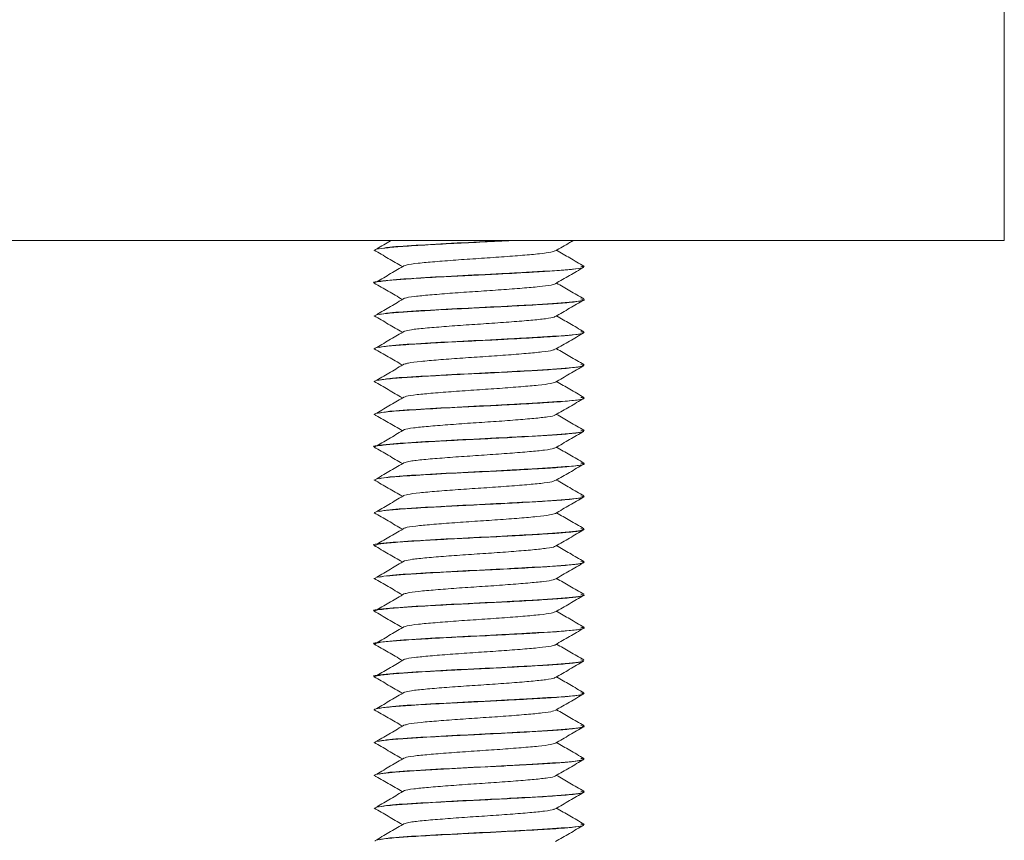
# Model space of a CAD drawing. Header units: millimetres. Extents: x 299 to 1025, y 4 to 1359.
# Tile 23 of 48: x 702 to 740, y 721 to 752. Entities that reach past the tile are written whole.
import ezdxf

# ---------------------------------------------------------------- set-up
doc = ezdxf.new("R2010")
doc.units = ezdxf.units.MM

msp = doc.modelspace()

# ---------------------------------------------------------------- linework, layer by layer
at = {"color": 7, "linetype": 'Continuous', "lineweight": 15}
for p, q in [((739.732, 754.077), (739.732, 744.077)), ((739.732, 744.077), (589.732, 744.077)), ((715.732, 743.71), (715.732, 743.7)), ((723.732, 743.075), (723.732, 743.086)), ((715.732, 742.46), (715.732, 742.45)), ((723.732, 741.826), (723.732, 741.836)), ((715.732, 741.21), (715.732, 741.201)), ((723.732, 740.575), (723.732, 740.586)), ((715.732, 739.96), (715.732, 739.95)), ((723.732, 739.325), (723.732, 739.336)), ((715.732, 738.71), (715.732, 738.7)), ((723.732, 738.076), (723.732, 738.086)), ((715.732, 737.46), (715.732, 737.45)), ((723.732, 736.825), (723.732, 736.836)), ((715.732, 736.21), (715.732, 736.2)), ((723.732, 735.575), (723.732, 735.586)), ((715.732, 734.96), (715.732, 734.951)), ((723.732, 734.325), (723.732, 734.336)), ((715.732, 733.71), (715.732, 733.7)), ((723.732, 733.075), (723.732, 733.086)), ((715.732, 732.46), (715.732, 732.451)), ((723.732, 731.826), (723.732, 731.836)), ((715.732, 731.21), (715.732, 731.201)), ((723.732, 730.575), (723.732, 730.586)), ((715.732, 729.96), (715.732, 729.95)), ((723.732, 729.325), (723.732, 729.336)), ((715.732, 728.71), (715.732, 728.7)), ((723.732, 728.075), (723.732, 728.086)), ((715.732, 727.46), (715.732, 727.45)), ((723.732, 726.825), (723.732, 726.836)), ((715.732, 726.21), (715.732, 726.201)), ((723.732, 725.576), (723.732, 725.586)), ((715.732, 724.96), (715.732, 724.95)), ((723.732, 724.325), (723.732, 724.336)), ((715.732, 723.71), (715.732, 723.7)), ((723.732, 723.075), (723.732, 723.086)), ((715.732, 722.46), (715.732, 722.45)), ((723.732, 721.825), (723.732, 721.836))]:
    msp.add_line(p, q, dxfattribs=at)
at = {"color": 7, "linetype": 'Continuous', "lineweight": 15, "flags": 128}
msp.add_lwpolyline([(715.758, 723.7), (715.739, 723.712), (715.793, 723.734), (715.948, 723.766), (716.531, 723.829), (717.262, 723.88), (718.371, 723.944), (719.505, 724.002), (720.06, 724.029), (720.349, 724.043), (720.5, 724.051), (720.576, 724.054), (720.615, 724.056), (720.634, 724.057), (720.639, 724.058), (720.642, 724.058), (720.643, 724.058), (720.644, 724.058), (720.644, 724.058), (720.644, 724.058), (720.644, 724.058), (720.644, 724.058), (720.644, 724.058), (720.645, 724.058), (720.648, 724.058), (720.654, 724.058), (720.675, 724.06), (720.747, 724.063), (721.013, 724.077), (721.77, 724.12), (722.645, 724.175), (722.977, 724.2), (723.245, 724.226), (723.677, 724.293), (723.687, 724.307)], dxfattribs=at)
at = {"color": 7, "linetype": 'Continuous', "lineweight": 15}
for points, knots in [([(715.777, 743.7), (715.768, 743.71), (715.741, 743.739), (716.074, 743.788), (716.712, 743.847), (717.619, 743.902), (718.728, 743.965), (719.9, 744.02), (720.638, 744.058), (721.004, 744.077)], [0, 0, 0, 0, 0.077828, 0.238751, 0.379298, 0.54098, 0.699802, 0.850788, 1, 1, 1, 1]), ([(716.38, 744.077), (716.373, 744.073), (716.191, 743.965), (716.007, 743.858), (715.83, 743.754)], [0, 0, 0, 0, 0.0358043, 1, 1, 1, 1]), ([(720.817, 744.077), (720.81, 744.077), (720.277, 744.047), (719.062, 743.994), (717.465, 743.904), (716.253, 743.829), (716.039, 743.777), (715.946, 743.755)], [0, 0, 0, 0, 0.003595, 0.26677, 0.53436, 0.797368, 1, 1, 1, 1]), ([(722.637, 743.682), (722.816, 743.786), (723.043, 743.918), (723.27, 744.05), (723.317, 744.077)], [0, 0, 0, 0, 0.791613, 1, 1, 1, 1]), ([(715.735, 743.707), (715.913, 743.603), (716.27, 743.396), (716.628, 743.188), (716.807, 743.084)], [0, 0, 0, 0, 0.500071, 1, 1, 1, 1]), ([(722.619, 743.683), (722.581, 743.666), (722.498, 743.629), (722.059, 743.571), (721.408, 743.514), (720.599, 743.451), (719.711, 743.392), (718.825, 743.332), (718.02, 743.269), (717.385, 743.212), (717.003, 743.163), (716.937, 743.135), (716.919, 743.127)], [0, 0, 0, 0, 0.089383, 0.198864, 0.306214, 0.416028, 0.524255, 0.632627, 0.742401, 0.849724, 0.959279, 1, 1, 1, 1]), ([(723.72, 743.101), (723.54, 743.205), (723.192, 743.406), (722.845, 743.608), (722.677, 743.705)], [0, 0, 0, 0, 0.517493, 1, 1, 1, 1]), ([(723.604, 743.102), (723.654, 743.089), (723.832, 743.044), (723.113, 742.962), (721.911, 742.887), (720.521, 742.81), (719.08, 742.743), (717.429, 742.654), (716.205, 742.567), (715.595, 742.5), (715.759, 742.463), (715.772, 742.46)], [0, 0, 0, 0, 0.060678, 0.214979, 0.367255, 0.429345, 0.561744, 0.696364, 0.828678, 0.986308, 1, 1, 1, 1]), ([(715.752, 742.45), (715.746, 742.453), (715.701, 742.474), (715.914, 742.515), (716.418, 742.575), (717.271, 742.631), (718.302, 742.692), (719.426, 742.749), (720.606, 742.804), (721.713, 742.865), (722.656, 742.923), (723.312, 742.978), (723.669, 743.026), (723.68, 743.051), (723.682, 743.057)], [0, 0, 0, 0, 0.014654, 0.105228, 0.206424, 0.294736, 0.404134, 0.492264, 0.574934, 0.693071, 0.778062, 0.86806, 0.970276, 1, 1, 1, 1]), ([(716.889, 743.127), (716.713, 743.023), (716.361, 742.815), (716.007, 742.608), (715.83, 742.504)], [0, 0, 0, 0, 0.4999289, 1, 1, 1, 1]), ([(722.637, 742.432), (722.816, 742.536), (723.175, 742.745), (723.535, 742.953), (723.715, 743.058)], [0, 0, 0, 0, 0.499762, 1, 1, 1, 1]), ([(715.735, 742.457), (715.913, 742.353), (716.27, 742.146), (716.628, 741.938), (716.807, 741.834)], [0, 0, 0, 0, 0.500071, 1, 1, 1, 1]), ([(722.628, 742.432), (722.628, 742.43), (722.633, 742.409), (722.393, 742.366), (721.909, 742.305), (721.198, 742.247), (720.364, 742.184), (719.466, 742.126), (718.597, 742.065), (717.824, 742.003), (717.25, 741.946), (716.938, 741.901), (716.903, 741.879), (716.9, 741.877)], [0, 0, 0, 0, 0.007623, 0.117556, 0.22659, 0.334766, 0.444948, 0.552719, 0.662266, 0.77184, 0.879593, 0.989771, 1, 1, 1, 1]), ([(723.72, 741.851), (723.54, 741.955), (723.192, 742.156), (722.845, 742.358), (722.677, 742.455)], [0, 0, 0, 0, 0.517493, 1, 1, 1, 1]), ([(715.758, 741.201), (715.761, 741.212), (715.771, 741.245), (716.173, 741.301), (716.733, 741.346), (717.127, 741.372), (717.258, 741.38), (717.325, 741.384), (717.357, 741.386), (717.369, 741.386), (717.373, 741.387), (717.374, 741.387), (717.374, 741.387), (717.375, 741.387), (717.375, 741.387), (717.375, 741.387), (717.375, 741.387), (717.375, 741.387), (717.377, 741.387), (717.416, 741.389), (717.53, 741.396), (718.045, 741.427), (718.938, 741.475), (720.162, 741.533), (721.28, 741.591), (722.258, 741.648), (723.092, 741.704), (723.583, 741.765), (723.772, 741.806), (723.729, 741.825), (723.727, 741.826)], [0, 0, 0, 0, 0.059131, 0.162957, 0.25511, 0.278222, 0.28978, 0.295559, 0.298449, 0.299171, 0.299352, 0.299442, 0.299487, 0.29949, 0.299491, 0.299493, 0.299496, 0.2995, 0.299588, 0.299965, 0.311318, 0.332705, 0.445947, 0.532936, 0.622994, 0.718209, 0.801606, 0.909273, 0.996252, 1, 1, 1, 1]), ([(716.889, 741.877), (716.713, 741.773), (716.361, 741.565), (716.007, 741.358), (715.83, 741.254)], [0, 0, 0, 0, 0.499929, 1, 1, 1, 1]), ([(723.604, 741.852), (723.654, 741.839), (723.832, 741.794), (723.113, 741.712), (721.91, 741.637), (720.522, 741.56), (719.071, 741.493), (717.463, 741.404), (716.254, 741.329), (716.039, 741.277), (715.946, 741.255)], [0, 0, 0, 0, 0.065202, 0.231007, 0.394635, 0.461355, 0.603624, 0.74828, 0.890459, 1, 1, 1, 1]), ([(722.637, 741.182), (722.816, 741.286), (723.175, 741.495), (723.535, 741.703), (723.715, 741.808)], [0, 0, 0, 0, 0.4997625, 1, 1, 1, 1]), ([(715.735, 741.207), (715.913, 741.103), (716.27, 740.896), (716.628, 740.688), (716.807, 740.584)], [0, 0, 0, 0, 0.500071, 1, 1, 1, 1]), ([(722.608, 741.182), (722.603, 741.175), (722.587, 741.149), (722.285, 741.098), (721.733, 741.04), (720.982, 740.98), (720.122, 740.917), (719.224, 740.861), (718.373, 740.797), (717.652, 740.738), (717.123, 740.682), (716.972, 740.644), (716.903, 740.626)], [0, 0, 0, 0, 0.037807, 0.147705, 0.25549, 0.364341, 0.473919, 0.581237, 0.691001, 0.799416, 0.907604, 1, 1, 1, 1]), ([(723.72, 740.601), (723.54, 740.705), (723.192, 740.906), (722.845, 741.108), (722.677, 741.205)], [0, 0, 0, 0, 0.517493, 1, 1, 1, 1]), ([(716.889, 740.627), (716.713, 740.523), (716.361, 740.315), (716.007, 740.108), (715.83, 740.004)], [0, 0, 0, 0, 0.499929, 1, 1, 1, 1]), ([(715.777, 739.95), (715.766, 739.958), (715.727, 739.984), (716.014, 740.03), (716.597, 740.089), (717.478, 740.144), (718.556, 740.206), (719.655, 740.259), (720.83, 740.316), (721.943, 740.379), (722.696, 740.427), (723.047, 740.456), (723.195, 740.47), (723.483, 740.501), (723.724, 740.532), (723.703, 740.556), (723.702, 740.557)], [0, 0, 0, 0, 0.0392019, 0.1301168, 0.2256769, 0.322736, 0.4171285, 0.5167877, 0.592705, 0.7069479, 0.8100463, 0.8406359, 0.8548906, 0.8789795, 0.9923832, 1, 1, 1, 1]), ([(723.604, 740.602), (723.654, 740.589), (723.832, 740.544), (723.113, 740.462), (721.91, 740.387), (720.522, 740.31), (719.071, 740.243), (717.463, 740.154), (716.254, 740.079), (716.039, 740.027), (715.946, 740.005)], [0, 0, 0, 0, 0.065202, 0.231007, 0.394635, 0.461355, 0.603624, 0.74828, 0.890459, 1, 1, 1, 1]), ([(722.637, 739.932), (722.816, 740.036), (723.175, 740.245), (723.535, 740.453), (723.715, 740.558)], [0, 0, 0, 0, 0.499762, 1, 1, 1, 1]), ([(715.735, 739.957), (715.913, 739.853), (716.27, 739.646), (716.628, 739.438), (716.807, 739.334)], [0, 0, 0, 0, 0.500071, 1, 1, 1, 1]), ([(722.607, 739.932), (722.587, 739.92), (722.536, 739.887), (722.157, 739.832), (721.544, 739.775), (720.757, 739.712), (719.878, 739.652), (718.985, 739.594), (718.16, 739.53), (717.488, 739.473), (717.05, 739.42), (716.954, 739.388), (716.919, 739.377)], [0, 0, 0, 0, 0.068335, 0.178124, 0.285458, 0.395017, 0.503923, 0.61168, 0.721589, 0.829167, 0.938298, 1, 1, 1, 1]), ([(723.72, 739.351), (723.54, 739.455), (723.192, 739.656), (722.845, 739.858), (722.677, 739.955)], [0, 0, 0, 0, 0.517493, 1, 1, 1, 1]), ([(715.734, 738.7), (715.738, 738.707), (715.745, 738.721), (715.87, 738.759), (716.253, 738.81), (717.064, 738.869), (718.083, 738.929), (719.219, 738.989), (720.445, 739.046), (721.549, 739.106), (722.539, 739.165), (723.279, 739.223), (723.688, 739.28), (723.707, 739.313), (723.715, 739.325)], [0, 0, 0, 0, 0.033352, 0.068944, 0.180537, 0.270361, 0.363656, 0.467535, 0.547122, 0.654731, 0.740478, 0.83481, 0.94001, 1, 1, 1, 1]), ([(716.889, 739.377), (716.713, 739.273), (716.361, 739.065), (716.007, 738.858), (715.83, 738.754)], [0, 0, 0, 0, 0.499929, 1, 1, 1, 1]), ([(723.604, 739.352), (723.654, 739.339), (723.832, 739.294), (723.113, 739.212), (721.91, 739.137), (720.522, 739.06), (719.071, 738.993), (717.463, 738.904), (716.254, 738.829), (716.039, 738.777), (715.946, 738.755)], [0, 0, 0, 0, 0.065202, 0.231007, 0.394635, 0.461355, 0.603624, 0.74828, 0.890459, 1, 1, 1, 1]), ([(722.637, 738.682), (722.816, 738.786), (723.175, 738.995), (723.535, 739.203), (723.715, 739.308)], [0, 0, 0, 0, 0.499762, 1, 1, 1, 1]), ([(715.735, 738.707), (715.913, 738.603), (716.27, 738.396), (716.628, 738.188), (716.807, 738.084)], [0, 0, 0, 0, 0.500071, 1, 1, 1, 1]), ([(722.628, 738.683), (722.58, 738.665), (722.479, 738.626), (722.011, 738.566), (721.344, 738.509), (720.526, 738.445), (719.634, 738.387), (718.752, 738.327), (717.957, 738.264), (717.34, 738.207), (716.982, 738.159), (716.927, 738.133), (716.915, 738.127)], [0, 0, 0, 0, 0.099103, 0.208381, 0.315825, 0.425693, 0.533611, 0.642289, 0.751937, 0.85923, 0.968919, 1, 1, 1, 1]), ([(723.72, 738.101), (723.54, 738.205), (723.192, 738.406), (722.845, 738.608), (722.677, 738.705)], [0, 0, 0, 0, 0.517493, 1, 1, 1, 1]), ([(715.738, 737.45), (715.736, 737.452), (715.724, 737.46), (715.761, 737.475), (715.855, 737.503), (716.127, 737.544), (716.607, 737.588), (717.134, 737.622), (717.758, 737.661), (718.681, 737.712), (719.909, 737.771), (721.093, 737.83), (722.139, 737.891), (723.012, 737.948), (723.53, 738.006), (723.753, 738.05), (723.714, 738.071), (723.706, 738.076)], [0, 0, 0, 0, 0.006431, 0.041949, 0.074276, 0.137813, 0.2383, 0.277454, 0.311738, 0.425394, 0.513034, 0.604005, 0.709835, 0.792361, 0.895972, 0.978986, 1, 1, 1, 1]), ([(716.889, 738.127), (716.713, 738.023), (716.361, 737.815), (716.007, 737.608), (715.83, 737.504)], [0, 0, 0, 0, 0.499929, 1, 1, 1, 1]), ([(723.604, 738.102), (723.654, 738.089), (723.832, 738.044), (723.113, 737.962), (721.91, 737.887), (720.522, 737.81), (719.071, 737.743), (717.463, 737.654), (716.254, 737.579), (716.039, 737.527), (715.946, 737.505)], [0, 0, 0, 0, 0.0652021, 0.2310065, 0.3946353, 0.4613548, 0.603624, 0.7482804, 0.8904594, 1, 1, 1, 1]), ([(722.637, 737.432), (722.816, 737.536), (723.175, 737.745), (723.535, 737.953), (723.715, 738.058)], [0, 0, 0, 0, 0.499762, 1, 1, 1, 1]), ([(715.735, 737.457), (715.913, 737.353), (716.27, 737.146), (716.628, 736.938), (716.807, 736.834)], [0, 0, 0, 0, 0.500071, 1, 1, 1, 1]), ([(722.619, 737.432), (722.619, 737.429), (722.619, 737.406), (722.361, 737.36), (721.855, 737.301), (721.131, 737.242), (720.288, 737.178), (719.389, 737.122), (718.526, 737.059), (717.764, 736.998), (717.213, 736.941), (716.917, 736.898), (716.891, 736.877), (716.89, 736.877)], [0, 0, 0, 0, 0.017133, 0.12719, 0.235914, 0.344383, 0.45451, 0.562166, 0.671917, 0.781259, 0.889178, 0.999381, 1, 1, 1, 1]), ([(723.72, 736.851), (723.54, 736.955), (723.192, 737.156), (722.845, 737.358), (722.677, 737.455)], [0, 0, 0, 0, 0.517493, 1, 1, 1, 1]), ([(716.889, 736.877), (716.713, 736.773), (716.361, 736.565), (716.007, 736.358), (715.83, 736.254)], [0, 0, 0, 0, 0.499929, 1, 1, 1, 1]), ([(723.604, 736.852), (723.654, 736.839), (723.832, 736.794), (723.113, 736.712), (721.911, 736.637), (720.521, 736.56), (719.08, 736.493), (717.429, 736.404), (716.205, 736.317), (715.595, 736.25), (715.759, 736.213), (715.772, 736.21)], [0, 0, 0, 0, 0.060678, 0.214979, 0.367255, 0.429345, 0.561744, 0.696364, 0.828678, 0.986308, 1, 1, 1, 1]), ([(715.751, 736.2), (715.745, 736.203), (715.703, 736.225), (715.92, 736.266), (716.431, 736.326), (717.045, 736.366), (717.651, 736.404), (718.34, 736.443), (719.34, 736.494), (720.574, 736.553), (721.706, 736.615), (722.655, 736.673), (723.339, 736.731), (723.693, 736.778), (723.691, 736.804), (723.691, 736.807)], [0, 0, 0, 0, 0.01539, 0.111824, 0.203839, 0.295015, 0.326799, 0.388244, 0.485844, 0.576904, 0.689572, 0.778435, 0.870174, 0.981156, 1, 1, 1, 1]), ([(722.637, 736.182), (722.816, 736.286), (723.175, 736.495), (723.535, 736.703), (723.715, 736.808)], [0, 0, 0, 0, 0.499762, 1, 1, 1, 1]), ([(715.735, 736.207), (715.913, 736.103), (716.27, 735.896), (716.628, 735.688), (716.807, 735.584)], [0, 0, 0, 0, 0.500071, 1, 1, 1, 1]), ([(722.605, 736.182), (722.597, 736.173), (722.571, 736.145), (722.247, 736.093), (721.675, 736.036), (720.912, 735.974), (720.045, 735.912), (719.148, 735.855), (718.305, 735.792), (717.598, 735.733), (717.099, 735.678), (716.967, 735.642), (716.91, 735.626)], [0, 0, 0, 0, 0.0474, 0.157307, 0.26489, 0.374007, 0.483415, 0.590811, 0.700663, 0.808759, 0.917281, 1, 1, 1, 1]), ([(723.72, 735.601), (723.54, 735.705), (723.192, 735.906), (722.845, 736.108), (722.677, 736.205)], [0, 0, 0, 0, 0.517493, 1, 1, 1, 1]), ([(715.768, 734.951), (715.773, 734.965), (715.785, 734.998), (716.225, 735.056), (716.787, 735.1), (717.197, 735.126), (717.293, 735.132), (717.321, 735.133), (717.325, 735.134), (717.326, 735.134), (717.326, 735.134), (717.326, 735.134), (717.326, 735.134), (717.327, 735.134), (717.327, 735.134), (717.331, 735.134), (717.363, 735.136), (717.455, 735.142), (717.972, 735.173), (718.879, 735.223), (719.882, 735.269), (720.592, 735.305), (721.345, 735.345), (722.234, 735.396), (723.096, 735.455), (723.583, 735.516), (723.779, 735.557), (723.729, 735.575), (723.728, 735.575)], [0, 0, 0, 0, 0.071417, 0.164931, 0.264943, 0.28654, 0.29321, 0.294448, 0.29459, 0.294661, 0.294662, 0.294664, 0.294666, 0.294672, 0.294722, 0.294847, 0.295691, 0.304512, 0.322055, 0.444617, 0.530321, 0.559917, 0.616158, 0.716753, 0.801992, 0.911024, 0.997614, 1, 1, 1, 1]), ([(716.889, 735.627), (716.713, 735.523), (716.361, 735.315), (716.007, 735.108), (715.83, 735.004)], [0, 0, 0, 0, 0.499929, 1, 1, 1, 1]), ([(723.604, 735.602), (723.654, 735.589), (723.832, 735.544), (723.113, 735.462), (721.91, 735.387), (720.522, 735.31), (719.071, 735.243), (717.463, 735.154), (716.254, 735.079), (716.039, 735.027), (715.946, 735.005)], [0, 0, 0, 0, 0.065202, 0.231007, 0.394635, 0.461355, 0.603624, 0.74828, 0.890459, 1, 1, 1, 1]), ([(722.637, 734.932), (722.816, 735.036), (723.175, 735.245), (723.535, 735.453), (723.715, 735.558)], [0, 0, 0, 0, 0.499762, 1, 1, 1, 1]), ([(715.735, 734.957), (715.913, 734.853), (716.27, 734.646), (716.628, 734.438), (716.807, 734.334)], [0, 0, 0, 0, 0.500071, 1, 1, 1, 1]), ([(722.612, 734.932), (722.584, 734.918), (722.518, 734.884), (722.113, 734.827), (721.482, 734.77), (720.685, 734.707), (719.801, 734.647), (718.911, 734.589), (718.095, 734.525), (717.439, 734.468), (717.028, 734.417), (716.947, 734.387), (716.92, 734.377)], [0, 0, 0, 0, 0.078011, 0.187681, 0.29499, 0.404691, 0.513305, 0.621313, 0.731184, 0.838611, 0.947962, 1, 1, 1, 1]), ([(723.72, 734.351), (723.54, 734.455), (723.192, 734.656), (722.845, 734.858), (722.677, 734.955)], [0, 0, 0, 0, 0.517493, 1, 1, 1, 1]), ([(715.746, 733.7), (715.745, 733.707), (715.742, 733.733), (715.996, 733.779), (716.597, 733.839), (717.47, 733.894), (718.352, 733.943), (719.093, 733.982), (719.863, 734.019), (720.85, 734.067), (721.929, 734.128), (722.61, 734.171), (723.06, 734.207), (723.454, 734.246), (723.732, 734.289), (723.706, 734.318), (723.699, 734.325)], [0, 0, 0, 0, 0.033245, 0.127733, 0.217269, 0.312258, 0.405653, 0.44741, 0.494219, 0.590282, 0.681939, 0.774347, 0.803356, 0.856459, 0.962012, 1, 1, 1, 1]), ([(716.889, 734.377), (716.713, 734.273), (716.361, 734.065), (716.007, 733.858), (715.83, 733.754)], [0, 0, 0, 0, 0.499929, 1, 1, 1, 1]), ([(723.604, 734.352), (723.654, 734.339), (723.832, 734.294), (723.113, 734.212), (721.91, 734.137), (720.522, 734.06), (719.071, 733.993), (717.463, 733.904), (716.254, 733.829), (716.039, 733.777), (715.946, 733.755)], [0, 0, 0, 0, 0.065202, 0.231007, 0.394635, 0.461355, 0.603624, 0.74828, 0.890459, 1, 1, 1, 1]), ([(722.637, 733.682), (722.816, 733.786), (723.175, 733.995), (723.535, 734.203), (723.715, 734.308)], [0, 0, 0, 0, 0.499762, 1, 1, 1, 1]), ([(715.735, 733.707), (715.913, 733.603), (716.27, 733.396), (716.628, 733.188), (716.807, 733.084)], [0, 0, 0, 0, 0.500071, 1, 1, 1, 1]), ([(722.636, 733.683), (722.578, 733.663), (722.459, 733.622), (721.962, 733.561), (721.278, 733.503), (720.451, 733.44), (719.557, 733.382), (718.68, 733.321), (717.895, 733.259), (717.298, 733.202), (716.961, 733.155), (716.917, 733.131), (716.909, 733.127)], [0, 0, 0, 0, 0.107916, 0.217044, 0.324734, 0.434712, 0.542472, 0.651513, 0.761092, 0.868504, 0.978381, 1, 1, 1, 1]), ([(723.72, 733.101), (723.54, 733.205), (723.192, 733.406), (722.845, 733.608), (722.677, 733.705)], [0, 0, 0, 0, 0.5174932, 1, 1, 1, 1]), ([(716.889, 733.127), (716.713, 733.023), (716.361, 732.815), (716.007, 732.608), (715.83, 732.504)], [0, 0, 0, 0, 0.499929, 1, 1, 1, 1]), ([(723.604, 733.102), (723.654, 733.089), (723.832, 733.044), (723.113, 732.962), (721.911, 732.887), (720.521, 732.81), (719.08, 732.743), (717.429, 732.654), (716.205, 732.567), (715.595, 732.5), (715.759, 732.463), (715.772, 732.46)], [0, 0, 0, 0, 0.060678, 0.214979, 0.367255, 0.429345, 0.561744, 0.696364, 0.828678, 0.986308, 1, 1, 1, 1]), ([(715.735, 732.451), (715.765, 732.469), (715.827, 732.506), (716.333, 732.566), (717.103, 732.622), (718.089, 732.679), (719.224, 732.74), (720.402, 732.794), (721.533, 732.855), (722.426, 732.909), (723.159, 732.962), (723.616, 733.013), (723.656, 733.046), (723.668, 733.057)], [0, 0, 0, 0, 0.093389, 0.189719, 0.283003, 0.380048, 0.472436, 0.570374, 0.666725, 0.762099, 0.834029, 0.946538, 1, 1, 1, 1]), ([(722.637, 732.432), (722.816, 732.536), (723.175, 732.745), (723.535, 732.953), (723.715, 733.058)], [0, 0, 0, 0, 0.499762, 1, 1, 1, 1]), ([(715.735, 732.457), (715.913, 732.353), (716.27, 732.146), (716.628, 731.938), (716.807, 731.834)], [0, 0, 0, 0, 0.500071, 1, 1, 1, 1]), ([(722.613, 732.432), (722.611, 732.427), (722.604, 732.403), (722.328, 732.355), (721.8, 732.296), (721.063, 732.236), (720.212, 732.173), (719.313, 732.116), (718.454, 732.054), (717.716, 731.993), (717.151, 731.936), (716.977, 731.896), (716.892, 731.876)], [0, 0, 0, 0, 0.026602, 0.136437, 0.24453, 0.353022, 0.462746, 0.570044, 0.679651, 0.788417, 0.896259, 1, 1, 1, 1]), ([(723.72, 731.851), (723.54, 731.955), (723.192, 732.156), (722.845, 732.358), (722.677, 732.455)], [0, 0, 0, 0, 0.5174932, 1, 1, 1, 1]), ([(715.768, 731.201), (715.766, 731.212), (715.761, 731.245), (716.096, 731.29), (716.515, 731.328), (716.958, 731.362), (717.689, 731.407), (718.775, 731.467), (719.946, 731.523), (721.086, 731.58), (722.129, 731.641), (722.975, 731.695), (723.525, 731.755), (723.752, 731.799), (723.717, 731.822), (723.711, 731.826)], [0, 0, 0, 0, 0.056086, 0.166613, 0.20429, 0.239606, 0.33158, 0.42505, 0.51596, 0.609643, 0.699412, 0.795171, 0.8877, 0.980405, 1, 1, 1, 1]), ([(716.889, 731.877), (716.713, 731.773), (716.361, 731.565), (716.007, 731.358), (715.83, 731.254)], [0, 0, 0, 0, 0.4999286, 1, 1, 1, 1]), ([(723.604, 731.852), (723.654, 731.839), (723.832, 731.794), (723.113, 731.712), (721.91, 731.637), (720.522, 731.56), (719.071, 731.493), (717.463, 731.404), (716.254, 731.329), (716.039, 731.277), (715.946, 731.255)], [0, 0, 0, 0, 0.065202, 0.231007, 0.394635, 0.461355, 0.603624, 0.74828, 0.890459, 1, 1, 1, 1]), ([(722.637, 731.182), (722.816, 731.286), (723.175, 731.495), (723.535, 731.703), (723.715, 731.808)], [0, 0, 0, 0, 0.499762, 1, 1, 1, 1]), ([(715.735, 731.207), (715.913, 731.103), (716.27, 730.896), (716.628, 730.688), (716.807, 730.584)], [0, 0, 0, 0, 0.500071, 1, 1, 1, 1]), ([(722.605, 731.182), (722.592, 731.172), (722.555, 731.141), (722.207, 731.088), (721.616, 731.031), (720.841, 730.969), (719.969, 730.907), (719.073, 730.85), (718.238, 730.787), (717.547, 730.729), (717.076, 730.675), (716.962, 730.64), (716.916, 730.627)], [0, 0, 0, 0, 0.057021, 0.166897, 0.274332, 0.383676, 0.492877, 0.600405, 0.710307, 0.818134, 0.926958, 1, 1, 1, 1]), ([(723.72, 730.601), (723.54, 730.705), (723.192, 730.906), (722.845, 731.108), (722.677, 731.205)], [0, 0, 0, 0, 0.517493, 1, 1, 1, 1]), ([(723.604, 730.602), (723.654, 730.589), (723.832, 730.544), (723.113, 730.462), (721.911, 730.387), (720.521, 730.31), (719.08, 730.243), (717.429, 730.154), (716.205, 730.067), (715.595, 730), (715.759, 729.963), (715.772, 729.96)], [0, 0, 0, 0, 0.060678, 0.214979, 0.367255, 0.429345, 0.561744, 0.696364, 0.828678, 0.986308, 1, 1, 1, 1]), ([(715.755, 729.95), (715.748, 729.954), (715.705, 729.977), (715.944, 730.021), (716.483, 730.08), (717.312, 730.134), (718.311, 730.192), (719.465, 730.251), (720.661, 730.307), (721.755, 730.368), (722.685, 730.425), (723.345, 730.48), (723.66, 730.532), (723.74, 730.562), (723.73, 730.574), (723.73, 730.575)], [0, 0, 0, 0, 0.017972, 0.111811, 0.211162, 0.289549, 0.387932, 0.480801, 0.567874, 0.671881, 0.757254, 0.850392, 0.940443, 0.994917, 1, 1, 1, 1]), ([(716.889, 730.627), (716.713, 730.523), (716.361, 730.315), (716.007, 730.108), (715.83, 730.004)], [0, 0, 0, 0, 0.499929, 1, 1, 1, 1]), ([(722.637, 729.932), (722.816, 730.036), (723.175, 730.245), (723.535, 730.453), (723.715, 730.558)], [0, 0, 0, 0, 0.4997627, 1, 1, 1, 1]), ([(715.735, 729.957), (715.913, 729.853), (716.27, 729.646), (716.628, 729.438), (716.807, 729.334)], [0, 0, 0, 0, 0.500071, 1, 1, 1, 1]), ([(722.618, 729.933), (722.582, 729.916), (722.501, 729.88), (722.067, 729.822), (721.419, 729.765), (720.612, 729.702), (719.724, 729.642), (718.838, 729.583), (718.031, 729.52), (717.393, 729.463), (717.007, 729.413), (716.938, 729.385), (716.919, 729.377)], [0, 0, 0, 0, 0.087709, 0.197221, 0.30456, 0.41436, 0.522645, 0.630962, 0.740754, 0.848087, 0.957616, 1, 1, 1, 1]), ([(723.72, 729.351), (723.54, 729.455), (723.192, 729.656), (722.845, 729.858), (722.677, 729.955)], [0, 0, 0, 0, 0.517493, 1, 1, 1, 1]), ([(716.889, 729.377), (716.713, 729.273), (716.361, 729.065), (716.007, 728.858), (715.83, 728.754)], [0, 0, 0, 0, 0.499929, 1, 1, 1, 1]), ([(723.604, 729.352), (723.654, 729.339), (723.832, 729.294), (723.113, 729.212), (721.911, 729.137), (720.521, 729.06), (719.08, 728.993), (717.429, 728.904), (716.205, 728.817), (715.595, 728.75), (715.759, 728.713), (715.772, 728.71)], [0, 0, 0, 0, 0.060678, 0.214979, 0.367255, 0.429345, 0.561744, 0.696364, 0.828678, 0.986308, 1, 1, 1, 1]), ([(715.778, 728.7), (715.778, 728.715), (715.78, 728.748), (716.21, 728.804), (716.928, 728.861), (717.926, 728.92), (719.048, 728.981), (720.218, 729.035), (721.28, 729.091), (722.297, 729.151), (723.106, 729.206), (723.595, 729.268), (723.777, 729.306), (723.732, 729.325), (723.732, 729.325)], [0, 0, 0, 0, 0.070387, 0.166373, 0.254924, 0.350822, 0.454807, 0.531714, 0.628771, 0.713058, 0.81293, 0.90688, 0.999733, 1, 1, 1, 1]), ([(722.637, 728.682), (722.816, 728.786), (723.175, 728.995), (723.535, 729.203), (723.715, 729.308)], [0, 0, 0, 0, 0.499762, 1, 1, 1, 1]), ([(715.735, 728.707), (715.913, 728.603), (716.27, 728.396), (716.628, 728.188), (716.807, 728.084)], [0, 0, 0, 0, 0.500071, 1, 1, 1, 1]), ([(722.63, 728.682), (722.63, 728.681), (722.636, 728.66), (722.398, 728.616), (721.918, 728.556), (721.21, 728.498), (720.377, 728.435), (719.48, 728.377), (718.609, 728.316), (717.834, 728.254), (717.257, 728.197), (716.941, 728.152), (716.905, 728.13), (716.902, 728.127)], [0, 0, 0, 0, 0.005987, 0.115895, 0.224977, 0.33311, 0.443299, 0.551093, 0.660602, 0.770212, 0.877942, 0.988112, 1, 1, 1, 1]), ([(723.72, 728.101), (723.54, 728.205), (723.192, 728.406), (722.845, 728.608), (722.677, 728.705)], [0, 0, 0, 0, 0.5174932, 1, 1, 1, 1]), ([(723.604, 728.102), (723.654, 728.089), (723.832, 728.044), (723.113, 727.962), (721.911, 727.887), (720.521, 727.81), (719.08, 727.743), (717.429, 727.654), (716.205, 727.567), (715.595, 727.5), (715.759, 727.463), (715.772, 727.46)], [0, 0, 0, 0, 0.060678, 0.214979, 0.367255, 0.429345, 0.561744, 0.696364, 0.828678, 0.986308, 1, 1, 1, 1]), ([(715.754, 727.45), (715.75, 727.457), (715.732, 727.483), (716.001, 727.53), (716.592, 727.588), (717.486, 727.644), (718.533, 727.704), (719.742, 727.763), (720.965, 727.823), (722.018, 727.883), (722.857, 727.938), (723.428, 727.992), (723.732, 728.041), (723.705, 728.068), (723.697, 728.075)], [0, 0, 0, 0, 0.031163, 0.1279623, 0.2222852, 0.3033756, 0.4158765, 0.4937205, 0.5934174, 0.7065913, 0.7709144, 0.8659446, 0.9622269, 1, 1, 1, 1]), ([(716.889, 728.127), (716.713, 728.023), (716.361, 727.815), (716.007, 727.608), (715.83, 727.504)], [0, 0, 0, 0, 0.4999286, 1, 1, 1, 1]), ([(722.637, 727.432), (722.816, 727.536), (723.175, 727.745), (723.535, 727.953), (723.715, 728.058)], [0, 0, 0, 0, 0.4997627, 1, 1, 1, 1]), ([(715.735, 727.457), (715.913, 727.353), (716.27, 727.146), (716.628, 726.938), (716.807, 726.834)], [0, 0, 0, 0, 0.500071, 1, 1, 1, 1]), ([(722.608, 727.432), (722.604, 727.425), (722.589, 727.399), (722.292, 727.349), (721.743, 727.291), (720.994, 727.231), (720.135, 727.168), (719.237, 727.111), (718.385, 727.048), (717.661, 726.989), (717.127, 726.933), (716.973, 726.894), (716.901, 726.876)], [0, 0, 0, 0, 0.036157, 0.146048, 0.253874, 0.362677, 0.472279, 0.579589, 0.689332, 0.797803, 0.905935, 1, 1, 1, 1]), ([(723.72, 726.851), (723.54, 726.955), (723.192, 727.156), (722.845, 727.358), (722.677, 727.455)], [0, 0, 0, 0, 0.517493, 1, 1, 1, 1]), ([(715.732, 726.201), (715.738, 726.208), (715.751, 726.225), (715.906, 726.264), (716.317, 726.316), (717.171, 726.376), (718.247, 726.438), (719.397, 726.497), (720.494, 726.55), (721.558, 726.606), (722.357, 726.655), (722.845, 726.689), (723.3, 726.728), (723.642, 726.769), (723.671, 726.799), (723.679, 726.807)], [0, 0, 0, 0, 0.040479, 0.087764, 0.191102, 0.283737, 0.402419, 0.491041, 0.570589, 0.671035, 0.763323, 0.809169, 0.847745, 0.9593, 1, 1, 1, 1]), ([(716.889, 726.877), (716.713, 726.773), (716.361, 726.565), (716.007, 726.358), (715.83, 726.254)], [0, 0, 0, 0, 0.499929, 1, 1, 1, 1]), ([(723.604, 726.852), (723.654, 726.839), (723.832, 726.794), (723.113, 726.712), (721.91, 726.637), (720.522, 726.56), (719.071, 726.493), (717.463, 726.404), (716.254, 726.329), (716.039, 726.277), (715.946, 726.255)], [0, 0, 0, 0, 0.065202, 0.231007, 0.394635, 0.461355, 0.603624, 0.74828, 0.890459, 1, 1, 1, 1]), ([(722.637, 726.182), (722.816, 726.286), (723.175, 726.495), (723.535, 726.703), (723.715, 726.808)], [0, 0, 0, 0, 0.499762, 1, 1, 1, 1]), ([(715.735, 726.207), (715.913, 726.103), (716.27, 725.896), (716.628, 725.688), (716.807, 725.584)], [0, 0, 0, 0, 0.500071, 1, 1, 1, 1]), ([(722.607, 726.182), (722.588, 726.17), (722.538, 726.138), (722.165, 726.083), (721.555, 726.026), (720.77, 725.963), (719.891, 725.903), (718.998, 725.845), (718.172, 725.781), (717.496, 725.724), (717.054, 725.671), (716.955, 725.639), (716.919, 725.627)], [0, 0, 0, 0, 0.066669, 0.176474, 0.283819, 0.39335, 0.502302, 0.61002, 0.719931, 0.827542, 0.936631, 1, 1, 1, 1]), ([(723.72, 725.601), (723.54, 725.705), (723.192, 725.906), (722.845, 726.108), (722.677, 726.205)], [0, 0, 0, 0, 0.517493, 1, 1, 1, 1]), ([(716.889, 725.627), (716.713, 725.523), (716.361, 725.315), (716.007, 725.108), (715.83, 725.004)], [0, 0, 0, 0, 0.4999286, 1, 1, 1, 1]), ([(715.77, 724.95), (715.766, 724.961), (715.755, 724.991), (716.112, 725.043), (716.751, 725.099), (717.674, 725.155), (718.767, 725.217), (720.011, 725.276), (721.138, 725.333), (722.157, 725.392), (722.817, 725.435), (723.246, 725.474), (723.57, 725.515), (723.763, 725.549), (723.717, 725.572), (723.71, 725.576)], [0, 0, 0, 0, 0.053166, 0.148621, 0.241127, 0.320409, 0.431605, 0.518157, 0.615688, 0.703397, 0.793163, 0.83527, 0.888662, 0.983176, 1, 1, 1, 1]), ([(723.604, 725.602), (723.654, 725.589), (723.832, 725.544), (723.113, 725.462), (721.91, 725.387), (720.522, 725.31), (719.071, 725.243), (717.463, 725.154), (716.254, 725.079), (716.039, 725.027), (715.946, 725.005)], [0, 0, 0, 0, 0.065202, 0.231007, 0.394635, 0.461355, 0.603624, 0.74828, 0.890459, 1, 1, 1, 1]), ([(722.637, 724.932), (722.816, 725.036), (723.175, 725.245), (723.535, 725.453), (723.715, 725.558)], [0, 0, 0, 0, 0.4997627, 1, 1, 1, 1]), ([(715.735, 724.957), (715.913, 724.853), (716.27, 724.646), (716.628, 724.438), (716.807, 724.334)], [0, 0, 0, 0, 0.500071, 1, 1, 1, 1]), ([(722.626, 724.933), (722.58, 724.915), (722.482, 724.876), (722.02, 724.817), (721.355, 724.76), (720.538, 724.696), (719.647, 724.638), (718.765, 724.578), (717.967, 724.515), (717.348, 724.458), (716.986, 724.41), (716.929, 724.383), (716.916, 724.377)], [0, 0, 0, 0, 0.097425, 0.206742, 0.314165, 0.424026, 0.531994, 0.640622, 0.750295, 0.857588, 0.967257, 1, 1, 1, 1]), ([(723.72, 724.351), (723.54, 724.455), (723.192, 724.656), (722.845, 724.858), (722.677, 724.955)], [0, 0, 0, 0, 0.517493, 1, 1, 1, 1]), ([(716.889, 724.377), (716.713, 724.273), (716.361, 724.065), (716.007, 723.858), (715.83, 723.754)], [0, 0, 0, 0, 0.4999286, 1, 1, 1, 1]), ([(723.604, 724.352), (723.654, 724.339), (723.832, 724.294), (723.113, 724.212), (721.91, 724.137), (720.522, 724.06), (719.071, 723.993), (717.463, 723.904), (716.254, 723.829), (716.039, 723.777), (715.946, 723.755)], [0, 0, 0, 0, 0.065202, 0.231007, 0.394635, 0.461355, 0.603624, 0.74828, 0.890459, 1, 1, 1, 1]), ([(722.637, 723.682), (722.816, 723.786), (723.175, 723.995), (723.535, 724.203), (723.715, 724.308)], [0, 0, 0, 0, 0.499762, 1, 1, 1, 1]), ([(715.735, 723.707), (715.913, 723.603), (716.27, 723.396), (716.628, 723.188), (716.807, 723.084)], [0, 0, 0, 0, 0.500071, 1, 1, 1, 1]), ([(722.621, 723.682), (722.621, 723.679), (722.622, 723.657), (722.367, 723.611), (721.864, 723.551), (721.143, 723.493), (720.301, 723.429), (719.403, 723.372), (718.538, 723.31), (717.774, 723.249), (717.219, 723.192), (716.921, 723.148), (716.893, 723.128), (716.892, 723.127)], [0, 0, 0, 0, 0.01549, 0.125528, 0.234309, 0.342723, 0.452862, 0.560534, 0.670253, 0.779637, 0.887524, 0.997725, 1, 1, 1, 1]), ([(723.72, 723.101), (723.54, 723.205), (723.192, 723.406), (722.845, 723.608), (722.677, 723.705)], [0, 0, 0, 0, 0.517493, 1, 1, 1, 1]), ([(715.771, 722.45), (715.774, 722.465), (715.783, 722.499), (716.223, 722.556), (716.927, 722.61), (717.889, 722.668), (719, 722.729), (720.242, 722.787), (721.303, 722.842), (722.29, 722.9), (722.969, 722.946), (723.357, 722.987), (723.516, 723.009), (723.678, 723.038), (723.707, 723.058), (723.731, 723.075)], [0, 0, 0, 0, 0.070427, 0.167887, 0.261418, 0.339913, 0.448954, 0.537033, 0.634025, 0.708318, 0.810059, 0.86663, 0.898686, 0.916454, 1, 1, 1, 1]), ([(716.889, 723.127), (716.713, 723.023), (716.361, 722.815), (716.007, 722.608), (715.83, 722.504)], [0, 0, 0, 0, 0.499929, 1, 1, 1, 1]), ([(723.604, 723.102), (723.654, 723.089), (723.832, 723.044), (723.113, 722.962), (721.91, 722.887), (720.522, 722.81), (719.071, 722.743), (717.463, 722.654), (716.254, 722.579), (716.039, 722.527), (715.946, 722.505)], [0, 0, 0, 0, 0.065202, 0.231007, 0.394635, 0.461355, 0.603624, 0.74828, 0.890459, 1, 1, 1, 1]), ([(722.637, 722.432), (722.816, 722.536), (723.175, 722.745), (723.535, 722.953), (723.715, 723.058)], [0, 0, 0, 0, 0.499762, 1, 1, 1, 1]), ([(715.735, 722.457), (715.913, 722.353), (716.27, 722.146), (716.628, 721.938), (716.807, 721.834)], [0, 0, 0, 0, 0.500071, 1, 1, 1, 1]), ([(722.606, 722.432), (722.598, 722.424), (722.574, 722.396), (722.254, 722.344), (721.685, 722.287), (720.924, 722.225), (720.059, 722.163), (719.161, 722.106), (718.317, 722.043), (717.607, 721.984), (717.103, 721.929), (716.968, 721.892), (716.909, 721.876)], [0, 0, 0, 0, 0.045743, 0.155651, 0.263266, 0.372339, 0.481779, 0.589157, 0.698999, 0.807147, 0.915612, 1, 1, 1, 1]), ([(723.72, 721.851), (723.54, 721.955), (723.192, 722.156), (722.845, 722.358), (722.677, 722.455)], [0, 0, 0, 0, 0.517493, 1, 1, 1, 1]), ([(716.889, 721.877), (716.713, 721.773), (716.361, 721.565), (716.007, 721.358), (715.83, 721.254)], [0, 0, 0, 0, 0.4999286, 1, 1, 1, 1]), ([(715.776, 721.2), (715.767, 721.209), (715.738, 721.235), (716.033, 721.283), (716.597, 721.338), (717.484, 721.394), (718.552, 721.455), (719.656, 721.509), (720.811, 721.566), (721.923, 721.627), (722.707, 721.677), (723.135, 721.713), (723.49, 721.752), (723.736, 721.791), (723.707, 721.818), (723.699, 721.825)], [0, 0, 0, 0, 0.0439641, 0.1278143, 0.2237191, 0.3045144, 0.4118714, 0.5020235, 0.5675633, 0.6889028, 0.7836496, 0.8192721, 0.8638655, 0.9645751, 1, 1, 1, 1]), ([(723.604, 721.852), (723.654, 721.839), (723.832, 721.794), (723.113, 721.712), (721.91, 721.637), (720.522, 721.56), (719.071, 721.493), (717.463, 721.404), (716.254, 721.329), (716.039, 721.277), (715.946, 721.255)], [0, 0, 0, 0, 0.065202, 0.231007, 0.394635, 0.461355, 0.603624, 0.74828, 0.890459, 1, 1, 1, 1]), ([(722.637, 721.182), (722.816, 721.286), (723.175, 721.495), (723.535, 721.703), (723.715, 721.808)], [0, 0, 0, 0, 0.4997627, 1, 1, 1, 1])]:
    msp.add_open_spline(points, degree=3, knots=knots, dxfattribs=at)

doc.saveas('drawing.dxf')
